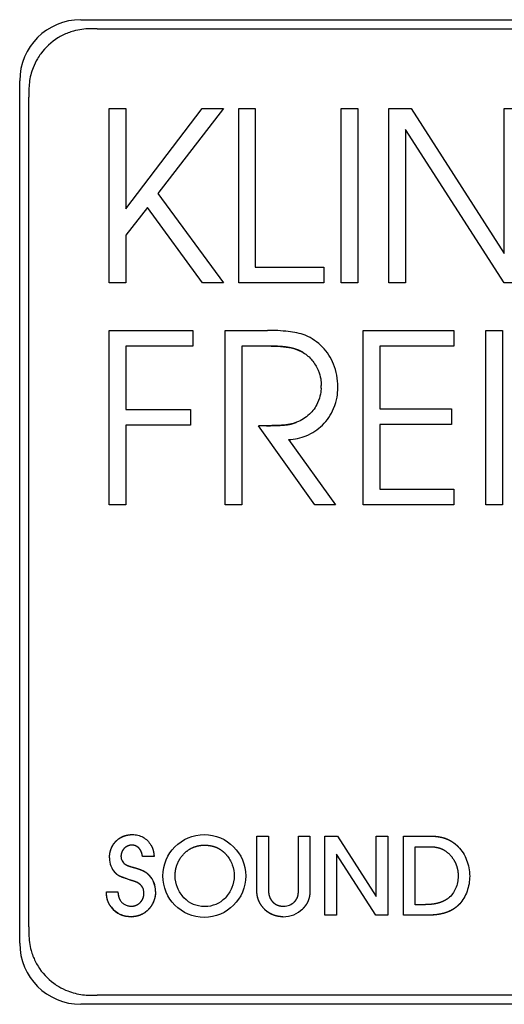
# Model space of a CAD drawing. Extents: x 1107 to 4046, y 937 to 3355.
# Tile 43 of 49: x 3040 to 3052, y 1747 to 1771. Entities that reach past the tile are written whole.
import ezdxf

# ---------------------------------------------------------------- set-up
doc = ezdxf.new("R2010")
doc.units = 0
doc.layers.add('KF_VIDA_L_+_C_LEFT', color=7, linetype='CONTINUOUS')

# ---------------------------------------------------------------- blocks, each defined once
blk = doc.blocks.new('KF_VIDA_L_+_C_LEFT')
at = {"layer": 'KF_VIDA_L_+_C_LEFT'}
for p, q in [((152.45, 82.2), (173.65, 82.2)), ((152.855, 81.975), (173.245, 81.975)), ((150.95, 59.5), (150.95, 80.7)), ((151.175, 59.905), (151.175, 80.295)), ((153.146, 80.018), (153.555, 80.018)), ((153.146, 75.729), (153.146, 80.018)), ((153.555, 77.555), (155.43, 80.018)), ((153.555, 80.018), (153.555, 77.555)), ((155.955, 80.018), (154.343, 77.928)), ((155.43, 80.018), (155.955, 80.018)), ((156.327, 80.018), (156.736, 80.018)), ((156.327, 75.729), (156.327, 80.018)), ((156.736, 80.018), (156.736, 76.115)), ((158.847, 80.018), (159.257, 80.018)), ((158.847, 75.729), (158.847, 80.018)), ((159.257, 80.018), (159.257, 75.729)), ((160.013, 80.018), (160.562, 80.018)), ((160.013, 75.729), (160.013, 80.018)), ((160.562, 80.018), (162.846, 76.455)), ((162.846, 80.018), (163.254, 80.018)), ((162.846, 76.455), (162.846, 80.018)), ((160.422, 79.503), (160.422, 75.729)), ((162.846, 75.729), (160.422, 79.503)), ((154.343, 77.928), (155.955, 75.729)), ((154.087, 77.587), (153.555, 76.905)), ((155.442, 75.729), (154.087, 77.587)), ((153.555, 76.905), (153.555, 75.729)), ((156.736, 76.115), (158.421, 76.115)), ((158.421, 76.115), (158.421, 75.729)), ((153.555, 75.729), (153.146, 75.729)), ((155.955, 75.729), (155.442, 75.729)), ((158.421, 75.729), (156.327, 75.729)), ((159.257, 75.729), (158.847, 75.729)), ((160.422, 75.729), (160.013, 75.729)), ((163.254, 75.729), (162.846, 75.729)), ((153.148, 74.565), (155.205, 74.565)), ((153.148, 70.276), (153.148, 74.565)), ((155.205, 74.565), (155.205, 74.18)), ((155.998, 74.565), (157.035, 74.565)), ((155.998, 70.276), (155.998, 74.565)), ((159.384, 74.565), (161.612, 74.565)), ((159.384, 70.276), (159.384, 74.565)), ((161.612, 74.565), (161.612, 74.18)), ((162.398, 74.565), (162.807, 74.565)), ((162.398, 70.276), (162.398, 74.565)), ((162.807, 74.565), (162.807, 70.276)), ((153.557, 74.18), (153.557, 72.623)), ((155.205, 74.18), (153.557, 74.18)), ((156.407, 74.18), (156.407, 70.276)), ((157.121, 74.18), (156.407, 74.18)), ((159.793, 74.18), (159.793, 72.636)), ((161.612, 74.18), (159.793, 74.18)), ((153.557, 72.623), (155.144, 72.623)), ((155.144, 72.623), (155.144, 72.238)), ((159.793, 72.636), (161.551, 72.636)), ((161.551, 72.636), (161.551, 72.251)), ((153.557, 72.238), (153.557, 70.276)), ((155.144, 72.238), (153.557, 72.238)), ((158.195, 70.276), (156.81, 72.218)), ((161.551, 72.251), (159.793, 72.251)), ((159.793, 72.251), (159.793, 70.662)), ((157.554, 71.878), (158.702, 70.276)), ((159.793, 70.662), (161.612, 70.662)), ((161.612, 70.662), (161.612, 70.276)), ((153.557, 70.276), (153.148, 70.276)), ((156.407, 70.276), (155.998, 70.276)), ((158.702, 70.276), (158.195, 70.276)), ((161.612, 70.276), (159.384, 70.276)), ((162.807, 70.276), (162.398, 70.276)), ((156.774, 60.784), (156.774, 62.134)), ((156.774, 62.134), (157.057, 62.134)), ((156.774, 62.134), (157.057, 62.134)), ((156.774, 60.784), (156.774, 62.134)), ((157.057, 62.134), (157.057, 60.825)), ((157.057, 62.134), (157.057, 60.825)), ((157.794, 60.825), (157.794, 62.134)), ((157.794, 62.134), (158.077, 62.134)), ((157.794, 62.134), (158.077, 62.134)), ((157.794, 60.825), (157.794, 62.134)), ((158.077, 62.134), (158.077, 60.784)), ((158.077, 62.134), (158.077, 60.784)), ((158.446, 60.19), (158.446, 62.134)), ((158.446, 62.134), (158.755, 62.134)), ((158.446, 62.134), (158.755, 62.134)), ((158.446, 60.19), (158.446, 62.134)), ((158.755, 62.134), (159.707, 60.653)), ((158.755, 62.134), (159.707, 60.653)), ((159.707, 60.653), (159.707, 62.134)), ((159.707, 62.134), (159.989, 62.134)), ((159.707, 62.134), (159.989, 62.134)), ((159.707, 60.653), (159.707, 62.134)), ((159.989, 62.134), (159.989, 60.19)), ((159.989, 62.134), (159.989, 60.19)), ((160.377, 60.19), (160.377, 62.134)), ((160.377, 62.134), (161.065, 62.134)), ((160.377, 62.134), (161.065, 62.134)), ((160.377, 60.19), (160.377, 62.134)), ((160.66, 61.874), (161.009, 61.874)), ((160.66, 60.449), (160.66, 61.874)), ((154.25, 61.629), (153.964, 61.629)), ((154.25, 61.629), (153.964, 61.629)), ((159.698, 60.19), (158.728, 61.693)), ((158.728, 61.693), (158.728, 60.19)), ((158.728, 61.693), (158.728, 60.19)), ((159.698, 60.19), (158.728, 61.693)), ((153.662, 61.052), (153.609, 61.073)), ((153.662, 61.052), (153.609, 61.073)), ((153.079, 60.764), (153.359, 60.764)), ((153.079, 60.764), (153.359, 60.764)), ((160.89, 60.449), (160.66, 60.449)), ((158.728, 60.19), (158.446, 60.19)), ((158.728, 60.19), (158.446, 60.19)), ((159.989, 60.19), (159.698, 60.19)), ((159.989, 60.19), (159.698, 60.19)), ((160.98, 60.19), (160.377, 60.19)), ((160.98, 60.19), (160.377, 60.19)), ((173.245, 58.225), (152.855, 58.225)), ((173.65, 58), (152.45, 58))]:
    blk.add_line(p, q, dxfattribs=at)
blk.add_circle((155.482, 61.154), 1.017, dxfattribs=at)
blk.add_circle((155.482, 61.154), 1.017, dxfattribs=at)
for centre, radius, start, end in [((152.45, 80.7), 1.5, 90, 180), ((157.295, 73.203), 1.059, 356.812, 0.2723), ((157.288, 73.204), 1.066, 356.8194, 0.2583), ((157.493, 73.175), 1.27, 358.6254, 0.0634), ((152.45, 59.5), 1.5, 180, 270)]:
    blk.add_arc(centre, radius, start, end, dxfattribs=at)
for centre, major_axis, ratio, start_param, end_param in [((153.588, 61.631), (0.093, 0.506), 0.835479, 1.788299, 2.586274), ((153.591, 61.632), (0.098, 0.507), 0.837123, 1.798469, 2.593778), ((153.055, 60.344), (0.91, 0.534), 0.48872, 6.003296, 6.582962), ((152.785, 60.223), (1.423, 0.847), 0.562116, 5.960596, 6.408895), ((152.782, 60.222), (1.425, 0.848), 0.561607, 5.961089, 6.408973), ((156.408, 62.616), (1.29, 2.105), 0.507164, 3.003366, 3.442854), ((154.792, 62.28), (-1.069, 1.772), 0.555716, 2.818451, 3.29614), ((157.26, 61.075), (0.363, -0.613), 0.70567, 5.891381, 6.473487), ((157.259, 61.076), (0.363, -0.614), 0.704964, 5.891755, 6.473599), ((154.326, 61.912), (0.946, 1.682), 0.547581, 2.919793, 3.440237), ((156.979, 61.815), (-0.723, 1.603), 0.612711, 2.873215, 3.361633), ((156.978, 61.818), (-0.724, 1.606), 0.611998, 2.873388, 3.361481)]:
    blk.add_ellipse(centre, major_axis=major_axis, ratio=ratio, start_param=start_param, end_param=end_param, dxfattribs=at)
for points, degree, knots in [([(152.675, 81.975), (152.54, 81.975), (152.405, 81.957), (152.228, 81.908), (152.182, 81.893), (152.05, 81.842), (151.966, 81.8), (151.723, 81.65), (151.581, 81.519), (151.438, 81.324), (151.41, 81.283), (151.343, 81.17), (151.307, 81.096), (151.232, 80.903), (151.201, 80.781), (151.179, 80.596), (151.175, 80.536), (151.175, 80.475)], 3, [0.0185103, 0.0185103, 0.0185103, 0.0185103, 0.059237, 0.059237, 0.0737462, 0.0737462, 0.1017677, 0.1017677, 0.15964, 0.15964, 0.1744584, 0.1744584, 0.1991854, 0.1991854, 0.2367991, 0.2367991, 0.2549753, 0.2549753, 0.2549753, 0.2549753]), ([(157.963, 74.443), (157.835, 74.491), (157.68, 74.518), (157.379, 74.555), (157.203, 74.564), (157.035, 74.565)], 3, [-0.09128187, -0.09128187, -0.09128187, -0.09128187, -0.0502679, -0.0502679, 0, 0, 0, 0]), ([(158.763, 73.176), (158.763, 73.368), (158.729, 73.557), (158.593, 73.89), (158.502, 74.032), (158.266, 74.277), (158.123, 74.375), (157.963, 74.443)], 3, [-0.1597063, -0.1597063, -0.1597063, -0.1597063, -0.1023913, -0.1023913, -0.05197, -0.05197, 0, 0, 0, 0]), ([(157.915, 74.019), (157.872, 74.043), (157.81, 74.074), (157.722, 74.106), (157.555, 74.148), (157.42, 74.165), (157.324, 74.172), (157.121, 74.18)], 4, [0, 0, 0, 0, 0, 0.304529, 0.431553, 0.564328, 1, 1, 1, 1, 1]), ([(157.121, 74.18), (157.354, 74.173), (157.52, 74.161), (157.772, 74.09), (157.853, 74.056), (157.915, 74.019)], 3, [-0.05793164, -0.05793164, -0.05793164, -0.05793164, -0.02154658, -0.02154658, 0, 0, 0, 0]), ([(157.915, 74.019), (157.995, 73.969), (158.067, 73.905), (158.188, 73.757), (158.239, 73.672), (158.347, 73.414), (158.354, 73.315), (158.354, 73.208)], 3, [-0.06648975, -0.06648975, -0.06648975, -0.06648975, -0.04991838, -0.04991838, -0.03296707, -0.03296707, -0.00095568, -0.00095568, -0.00095568, -0.00095568]), ([(157.554, 71.878), (157.704, 71.887), (157.85, 71.919), (158.136, 72.037), (158.27, 72.124), (158.503, 72.352), (158.595, 72.49), (158.749, 72.858), (158.76, 73.004), (158.763, 73.144)], 3, [-0.1297763, -0.1297763, -0.1297763, -0.1297763, -0.1028102, -0.1028102, -0.0739215, -0.0739215, -0.0440018, -0.0440018, -0.001998, -0.001998, -0.001998, -0.001998]), ([(158.352, 73.144), (158.349, 73.081), (158.337, 72.939), (158.216, 72.675), (158.148, 72.581), (157.973, 72.416), (157.866, 72.352), (157.75, 72.308)], 3, [-0.124454, -0.124454, -0.124454, -0.124454, -0.072351, -0.072351, -0.0373926, -0.0373926, 0, 0, 0, 0]), ([(157.75, 72.308), (157.641, 72.263), (157.539, 72.241), (157.244, 72.222), (157.068, 72.221), (156.81, 72.218)], 3, [-0.1695192, -0.1695192, -0.1695192, -0.1695192, -0.0775, -0.0775, 0, 0, 0, 0]), ([(153.155, 61.597), (153.155, 61.674), (153.17, 61.776), (153.217, 61.895), (153.311, 62.013), (153.426, 62.108), (153.542, 62.156), (153.642, 62.171), (153.717, 62.172)], 4, [0, 0, 0, 0, 0, 0.317948, 0.441081, 0.56317, 0.685661, 1, 1, 1, 1, 1]), ([(153.155, 61.597), (153.155, 61.672), (153.169, 61.774), (153.216, 61.894), (153.31, 62.013), (153.427, 62.109), (153.544, 62.156), (153.644, 62.171), (153.717, 62.172)], 4, [0, 0, 0, 0, 0, 0.316682, 0.440369, 0.563249, 0.686382, 1, 1, 1, 1, 1]), ([(153.717, 62.172), (153.763, 62.171), (153.809, 62.166), (153.897, 62.144), (153.939, 62.128), (154.017, 62.084), (154.052, 62.057), (154.118, 61.992), (154.146, 61.955), (154.171, 61.915)], 3, [0, 0, 0, 0, 0.01458441, 0.01458441, 0.02870183, 0.02870183, 0.04288792, 0.04288792, 0.05769224, 0.05769224, 0.05769224, 0.05769224]), ([(153.717, 62.172), (153.763, 62.171), (153.809, 62.166), (153.897, 62.144), (153.939, 62.128), (154.017, 62.084), (154.053, 62.056), (154.118, 61.992), (154.147, 61.955), (154.171, 61.915)], 3, [0, 0, 0, 0, 0.01454323, 0.01454323, 0.02871024, 0.02871024, 0.04296948, 0.04296948, 0.05771496, 0.05771496, 0.05771496, 0.05771496]), ([(161.065, 62.134), (161.129, 62.133), (161.215, 62.126), (161.318, 62.107), (161.434, 62.067), (161.541, 62.018), (161.621, 61.964), (161.678, 61.914), (161.717, 61.874)], 4, [0, 0, 0, 0, 0, 0.324746, 0.449304, 0.571735, 0.693328, 1, 1, 1, 1, 1]), ([(161.065, 62.134), (161.128, 62.133), (161.212, 62.126), (161.315, 62.108), (161.432, 62.069), (161.54, 62.019), (161.62, 61.964), (161.678, 61.914), (161.717, 61.874)], 4, [0, 0, 0, 0, 0, 0.322696, 0.447394, 0.570305, 0.692481, 1, 1, 1, 1, 1]), ([(153.702, 61.912), (153.67, 61.912), (153.625, 61.904), (153.57, 61.88), (153.515, 61.834), (153.47, 61.778), (153.446, 61.723), (153.437, 61.677), (153.437, 61.644)], 4, [0, 0, 0, 0, 0, 0.311574, 0.436143, 0.56089, 0.685868, 1, 1, 1, 1, 1]), ([(153.702, 61.912), (153.67, 61.912), (153.625, 61.904), (153.571, 61.88), (153.515, 61.833), (153.469, 61.777), (153.445, 61.722), (153.437, 61.677), (153.437, 61.644)], 4, [0, 0, 0, 0, 0, 0.311288, 0.436261, 0.561475, 0.686762, 1, 1, 1, 1, 1]), ([(153.964, 61.629), (153.961, 61.669), (153.951, 61.721), (153.926, 61.78), (153.881, 61.838), (153.829, 61.882), (153.778, 61.905), (153.735, 61.912), (153.702, 61.912)], 4, [0, 0, 0, 0, 0, 0.330873, 0.45593, 0.577711, 0.697822, 1, 1, 1, 1, 1]), ([(153.964, 61.629), (153.961, 61.668), (153.951, 61.719), (153.928, 61.778), (153.883, 61.836), (153.83, 61.882), (153.778, 61.905), (153.734, 61.912), (153.702, 61.912)], 4, [0, 0, 0, 0, 0, 0.32763, 0.453, 0.575641, 0.696735, 1, 1, 1, 1, 1]), ([(154.171, 61.915), (154.183, 61.896), (154.197, 61.869), (154.212, 61.835), (154.226, 61.79), (154.238, 61.741), (154.244, 61.697), (154.248, 61.659), (154.25, 61.629)], 4, [0, 0, 0, 0, 0, 0.299377, 0.418315, 0.539133, 0.663907, 1, 1, 1, 1, 1]), ([(154.171, 61.915), (154.183, 61.896), (154.197, 61.869), (154.212, 61.834), (154.232, 61.772), (154.24, 61.726), (154.245, 61.694), (154.25, 61.629)], 4, [0, 0, 0, 0, 0, 0.326326, 0.456341, 0.588317, 1, 1, 1, 1, 1]), ([(154.765, 61.154), (154.765, 61.25), (154.785, 61.381), (154.847, 61.538), (154.97, 61.696), (155.119, 61.825), (155.268, 61.891), (155.392, 61.912), (155.482, 61.912)], 4, [0, 0, 0, 0, 0, 0.317605, 0.442694, 0.566875, 0.690523, 1, 1, 1, 1, 1]), ([(155.482, 61.912), (155.535, 61.912), (155.607, 61.907), (155.694, 61.891), (155.791, 61.854), (155.882, 61.807), (155.95, 61.755), (155.999, 61.706), (156.032, 61.667)], 4, [0, 0, 0, 0, 0, 0.319237, 0.442534, 0.56458, 0.686866, 1, 1, 1, 1, 1]), ([(161.009, 61.874), (161.105, 61.874), (161.232, 61.86), (161.37, 61.807), (161.517, 61.679), (161.641, 61.523), (161.699, 61.373), (161.718, 61.244), (161.717, 61.152)], 4, [0, 0, 0, 0, 0, 0.312342, 0.434952, 0.558336, 0.683443, 1, 1, 1, 1, 1]), ([(161.717, 61.874), (161.808, 61.781), (161.878, 61.667), (161.974, 61.421), (162, 61.286), (162, 61.152)], 3, [0, 0, 0, 0, 0.0410311, 0.0410311, 0.08326397, 0.08326397, 0.08326397, 0.08326397]), ([(161.717, 61.874), (161.808, 61.781), (161.878, 61.667), (161.974, 61.421), (162, 61.286), (162, 61.152)], 3, [0, 0, 0, 0, 0.04102554, 0.04102554, 0.08324729, 0.08324729, 0.08324729, 0.08324729]), ([(153.437, 61.644), (153.437, 61.624), (153.44, 61.604), (153.449, 61.565), (153.456, 61.546), (153.474, 61.511), (153.485, 61.495), (153.511, 61.466), (153.526, 61.454), (153.542, 61.443)], 3, [0, 0, 0, 0, 0.00637372, 0.00637372, 0.01263396, 0.01263396, 0.01874888, 0.01874888, 0.02490028, 0.02490028, 0.02490028, 0.02490028]), ([(153.437, 61.644), (153.437, 61.624), (153.44, 61.604), (153.449, 61.565), (153.456, 61.546), (153.474, 61.511), (153.485, 61.495), (153.511, 61.466), (153.526, 61.453), (153.542, 61.443)], 3, [0, 0, 0, 0, 0.0063611, 0.0063611, 0.01263442, 0.01263442, 0.01876265, 0.01876265, 0.02490076, 0.02490076, 0.02490076, 0.02490076]), ([(156.032, 61.667), (156.092, 61.596), (156.139, 61.515), (156.202, 61.34), (156.219, 61.247), (156.219, 61.154)], 3, [-0.0587425, -0.0587425, -0.0587425, -0.0587425, -0.02938619, -0.02938619, 0, 0, 0, 0]), ([(153.609, 61.073), (153.5, 61.11), (153.454, 61.127), (153.387, 61.154), (153.339, 61.189), (153.321, 61.204), (153.286, 61.242)], 4, [0, 0, 0, 0, 0, 0.497561, 0.629798, 1, 1, 1, 1, 1]), ([(153.609, 61.073), (153.49, 61.122), (153.441, 61.116), (153.322, 61.196), (153.322, 61.207), (153.286, 61.242)], 4, [0, 0, 0, 0, 0, 0.587274, 1, 1, 1, 1, 1]), ([(153.758, 61.361), (153.811, 61.346), (153.875, 61.326), (153.941, 61.302), (154.006, 61.27), (154.057, 61.24), (154.092, 61.21), (154.118, 61.184), (154.136, 61.163)], 4, [0, 0, 0, 0, 0, 0.368271, 0.493966, 0.610505, 0.722055, 1, 1, 1, 1, 1]), ([(153.758, 61.361), (153.865, 61.329), (153.913, 61.313), (153.978, 61.287), (154.053, 61.243), (154.09, 61.212), (154.117, 61.185), (154.136, 61.163)], 4, [0, 0, 0, 0, 0, 0.435966, 0.565265, 0.689626, 1, 1, 1, 1, 1]), ([(154.002, 60.735), (154.002, 60.761), (153.999, 60.787), (153.986, 60.837), (153.976, 60.861), (153.949, 60.904), (153.933, 60.924), (153.894, 60.959), (153.872, 60.973), (153.848, 60.986)], 3, [0, 0, 0, 0, 0.00832931, 0.00832931, 0.01639124, 0.01639124, 0.02448687, 0.02448687, 0.0329078, 0.0329078, 0.0329078, 0.0329078]), ([(154.984, 60.621), (154.916, 60.691), (154.862, 60.777), (154.786, 60.961), (154.765, 61.06), (154.765, 61.154)], 3, [-0.0587495, -0.0587495, -0.0587495, -0.0587495, -0.02973367, -0.02973367, 0, 0, 0, 0]), ([(156.219, 61.154), (156.219, 61.06), (156.198, 60.961), (156.122, 60.777), (156.068, 60.691), (156, 60.621)], 3, [-0.06229613, -0.06229613, -0.06229613, -0.06229613, -0.03075132, -0.03075132, 0, 0, 0, 0]), ([(161.717, 61.152), (161.717, 61.098), (161.712, 61.045), (161.691, 60.942), (161.676, 60.892), (161.635, 60.799), (161.61, 60.756), (161.552, 60.678), (161.519, 60.643), (161.481, 60.612)], 3, [0, 0, 0, 0, 0.01679574, 0.01679574, 0.0332179, 0.0332179, 0.04877526, 0.04877526, 0.06402596, 0.06402596, 0.06402596, 0.06402596]), ([(162, 61.152), (162, 61.025), (161.978, 60.897), (161.893, 60.661), (161.832, 60.555), (161.755, 60.469)], 3, [0, 0, 0, 0, 0.03991804, 0.03991804, 0.07923458, 0.07923458, 0.07923458, 0.07923458]), ([(162, 61.152), (162, 61.025), (161.978, 60.897), (161.893, 60.661), (161.831, 60.555), (161.755, 60.469)], 3, [0, 0, 0, 0, 0.0399169, 0.0399169, 0.07935093, 0.07935093, 0.07935093, 0.07935093]), ([(153.201, 60.385), (153.181, 60.411), (153.157, 60.447), (153.132, 60.493), (153.109, 60.552), (153.091, 60.616), (153.083, 60.674), (153.08, 60.725), (153.079, 60.764)], 4, [0, 0, 0, 0, 0, 0.307685, 0.426878, 0.546559, 0.669378, 1, 1, 1, 1, 1]), ([(153.201, 60.385), (153.181, 60.411), (153.157, 60.447), (153.131, 60.494), (153.108, 60.554), (153.091, 60.619), (153.083, 60.677), (153.08, 60.726), (153.079, 60.764)], 4, [0, 0, 0, 0, 0, 0.308908, 0.428943, 0.549353, 0.672432, 1, 1, 1, 1, 1]), ([(153.359, 60.764), (153.367, 60.707), (153.371, 60.682), (153.378, 60.648), (153.391, 60.607), (153.401, 60.585), (153.41, 60.569), (153.417, 60.557)], 4, [0, 0, 0, 0, 0, 0.439034, 0.568051, 0.6921, 1, 1, 1, 1, 1]), ([(154.285, 60.773), (154.285, 60.692), (154.267, 60.584), (154.216, 60.456), (154.115, 60.327), (153.993, 60.223), (153.872, 60.17), (153.769, 60.152), (153.694, 60.152)], 4, [0, 0, 0, 0, 0, 0.318569, 0.44307, 0.566465, 0.689516, 1, 1, 1, 1, 1]), ([(154.285, 60.773), (154.285, 60.694), (154.268, 60.587), (154.217, 60.458), (154.116, 60.328), (153.993, 60.223), (153.871, 60.169), (153.768, 60.152), (153.694, 60.152)], 4, [0, 0, 0, 0, 0, 0.317159, 0.442033, 0.566058, 0.689692, 1, 1, 1, 1, 1]), ([(157.415, 60.152), (157.333, 60.151), (157.221, 60.17), (157.089, 60.225), (156.956, 60.333), (156.848, 60.464), (156.792, 60.594), (156.774, 60.704), (156.774, 60.784)], 4, [0, 0, 0, 0, 0, 0.31564, 0.439926, 0.563666, 0.687436, 1, 1, 1, 1, 1]), ([(157.415, 60.152), (157.335, 60.152), (157.224, 60.169), (157.091, 60.224), (156.957, 60.333), (156.847, 60.465), (156.792, 60.596), (156.774, 60.705), (156.774, 60.784)], 4, [0, 0, 0, 0, 0, 0.314555, 0.439255, 0.563609, 0.687897, 1, 1, 1, 1, 1]), ([(157.057, 60.825), (157.058, 60.79), (157.061, 60.746), (157.068, 60.696), (157.084, 60.642), (157.103, 60.596), (157.125, 60.562), (157.145, 60.537), (157.162, 60.519)], 4, [0, 0, 0, 0, 0, 0.342813, 0.467592, 0.587226, 0.704395, 1, 1, 1, 1, 1]), ([(157.057, 60.825), (157.058, 60.791), (157.06, 60.748), (157.067, 60.698), (157.083, 60.644), (157.102, 60.597), (157.124, 60.562), (157.145, 60.537), (157.162, 60.519)], 4, [0, 0, 0, 0, 0, 0.3391, 0.464029, 0.584341, 0.702388, 1, 1, 1, 1, 1]), ([(157.698, 60.522), (157.714, 60.54), (157.735, 60.564), (157.756, 60.594), (157.774, 60.636), (157.789, 60.687), (157.794, 60.738), (157.795, 60.786), (157.794, 60.825)], 4, [0, 0, 0, 0, 0, 0.292215, 0.405254, 0.52089, 0.643779, 1, 1, 1, 1, 1]), ([(157.698, 60.522), (157.715, 60.541), (157.736, 60.566), (157.758, 60.598), (157.776, 60.642), (157.79, 60.694), (157.794, 60.744), (157.795, 60.789), (157.794, 60.825)], 4, [0, 0, 0, 0, 0, 0.298344, 0.413297, 0.530215, 0.653136, 1, 1, 1, 1, 1]), ([(158.077, 60.784), (158.076, 60.741), (158.072, 60.684), (158.06, 60.617), (158.034, 60.542), (158, 60.471), (157.962, 60.417), (157.927, 60.376), (157.899, 60.347)], 4, [0, 0, 0, 0, 0, 0.321723, 0.444196, 0.565004, 0.686249, 1, 1, 1, 1, 1]), ([(158.077, 60.784), (158.076, 60.742), (158.072, 60.686), (158.061, 60.619), (158.034, 60.543), (158, 60.471), (157.962, 60.417), (157.927, 60.376), (157.899, 60.347)], 4, [0, 0, 0, 0, 0, 0.319789, 0.442581, 0.564032, 0.685929, 1, 1, 1, 1, 1]), ([(153.417, 60.557), (153.43, 60.535), (153.447, 60.515), (153.485, 60.479), (153.507, 60.464), (153.554, 60.439), (153.58, 60.429), (153.633, 60.415), (153.66, 60.411), (153.688, 60.411)], 3, [0, 0, 0, 0, 0.00813609, 0.00813609, 0.01647884, 0.01647884, 0.0250419, 0.0250419, 0.03364884, 0.03364884, 0.03364884, 0.03364884]), ([(153.417, 60.557), (153.43, 60.535), (153.447, 60.515), (153.485, 60.479), (153.507, 60.464), (153.554, 60.438), (153.58, 60.428), (153.633, 60.415), (153.66, 60.411), (153.688, 60.411)], 3, [0, 0, 0, 0, 0.00813652, 0.00813652, 0.0164735, 0.0164735, 0.02505463, 0.02505463, 0.03363871, 0.03363871, 0.03363871, 0.03363871]), ([(153.688, 60.411), (153.728, 60.411), (153.783, 60.421), (153.848, 60.448), (153.912, 60.502), (153.966, 60.569), (153.993, 60.636), (154.002, 60.692), (154.002, 60.735)], 4, [0, 0, 0, 0, 0, 0.31254, 0.435608, 0.55862, 0.682538, 1, 1, 1, 1, 1]), ([(153.688, 60.411), (153.728, 60.411), (153.782, 60.42), (153.848, 60.448), (153.913, 60.503), (153.967, 60.57), (153.993, 60.637), (154.002, 60.693), (154.002, 60.735)], 4, [0, 0, 0, 0, 0, 0.312115, 0.435761, 0.559447, 0.683808, 1, 1, 1, 1, 1]), ([(157.162, 60.519), (157.178, 60.502), (157.202, 60.481), (157.235, 60.458), (157.279, 60.438), (157.327, 60.421), (157.369, 60.414), (157.404, 60.411), (157.43, 60.411)], 4, [0, 0, 0, 0, 0, 0.30815, 0.430067, 0.552571, 0.676917, 1, 1, 1, 1, 1]), ([(157.162, 60.519), (157.178, 60.502), (157.202, 60.481), (157.235, 60.458), (157.28, 60.437), (157.327, 60.421), (157.37, 60.414), (157.404, 60.411), (157.43, 60.411)], 4, [0, 0, 0, 0, 0, 0.308709, 0.43108, 0.553976, 0.678459, 1, 1, 1, 1, 1]), ([(161.481, 60.612), (161.449, 60.587), (161.4, 60.554), (161.331, 60.52), (161.237, 60.489), (161.13, 60.464), (161.033, 60.453), (160.951, 60.449), (160.89, 60.449)], 4, [0, 0, 0, 0, 0, 0.29048, 0.409872, 0.532758, 0.660197, 1, 1, 1, 1, 1]), ([(153.694, 60.152), (153.645, 60.152), (153.597, 60.157), (153.504, 60.176), (153.459, 60.191), (153.375, 60.231), (153.336, 60.256), (153.263, 60.314), (153.23, 60.348), (153.201, 60.385)], 3, [0, 0, 0, 0, 0.01524996, 0.01524996, 0.03007161, 0.03007161, 0.04469004, 0.04469004, 0.05952912, 0.05952912, 0.05952912, 0.05952912]), ([(161.755, 60.469), (161.717, 60.428), (161.657, 60.375), (161.571, 60.317), (161.449, 60.263), (161.308, 60.218), (161.177, 60.198), (161.065, 60.191), (160.98, 60.19)], 4, [0, 0, 0, 0, 0, 0.29031, 0.40919, 0.531545, 0.658703, 1, 1, 1, 1, 1]), ([(161.755, 60.469), (161.716, 60.426), (161.654, 60.372), (161.565, 60.313), (161.44, 60.26), (161.298, 60.216), (161.169, 60.197), (161.061, 60.191), (160.98, 60.19)], 4, [0, 0, 0, 0, 0, 0.29414, 0.414215, 0.537225, 0.664171, 1, 1, 1, 1, 1]), ([(151.175, 59.725), (151.175, 59.59), (151.193, 59.455), (151.242, 59.278), (151.258, 59.232), (151.308, 59.1), (151.35, 59.016), (151.5, 58.773), (151.631, 58.631), (151.826, 58.488), (151.867, 58.46), (151.98, 58.393), (152.054, 58.357), (152.247, 58.282), (152.37, 58.251), (152.554, 58.229), (152.615, 58.225), (152.675, 58.225)], 3, [0.0185103, 0.0185103, 0.0185103, 0.0185103, 0.059237, 0.059237, 0.0737462, 0.0737462, 0.1017677, 0.1017677, 0.15964, 0.15964, 0.1744584, 0.1744584, 0.1991854, 0.1991854, 0.2367991, 0.2367991, 0.2549753, 0.2549753, 0.2549753, 0.2549753])]:
    blk.add_open_spline(points, degree=degree, knots=knots, dxfattribs=at)
for points, degree in [([(152.855, 81.975), (152.794, 81.975), (152.734, 81.975), (152.675, 81.975)], 3), ([(151.175, 80.475), (151.175, 80.415), (151.175, 80.356), (151.175, 80.295)], 3), ([(157.01, 72.22), (157.292, 72.224), (157.499, 72.23), (157.608, 72.25), (157.75, 72.308)], 4), ([(153.542, 61.443), (153.577, 61.418), (153.614, 61.402), (153.675, 61.384), (153.758, 61.361)], 4), ([(153.542, 61.443), (153.579, 61.416), (153.619, 61.4), (153.681, 61.382), (153.758, 61.361)], 4), ([(153.714, 61.038), (153.69, 61.044), (153.662, 61.052)], 2), ([(153.714, 61.038), (153.689, 61.044), (153.662, 61.052)], 2), ([(153.848, 60.986), (153.814, 61.004), (153.799, 61.01), (153.769, 61.019), (153.714, 61.038)], 4), ([(153.848, 60.986), (153.808, 61.006), (153.809, 61.006), (153.714, 61.038)], 3), ([(153.359, 60.764), (153.371, 60.674), (153.377, 60.642), (153.392, 60.596), (153.417, 60.557)], 4), ([(151.175, 59.905), (151.175, 59.844), (151.175, 59.784), (151.175, 59.725)], 3), ([(152.675, 58.225), (152.735, 58.225), (152.794, 58.225), (152.855, 58.225)], 3)]:
    blk.add_open_spline(points, degree=degree, dxfattribs=at)

msp = doc.modelspace()

# ---------------------------------------------------------------- block references
at = {"layer": 'KF_VIDA_L_+_C_LEFT'}
msp.add_blockref('KF_VIDA_L_+_C_LEFT', (2889.304, 1689.213), dxfattribs=at)

doc.saveas('drawing.dxf')
